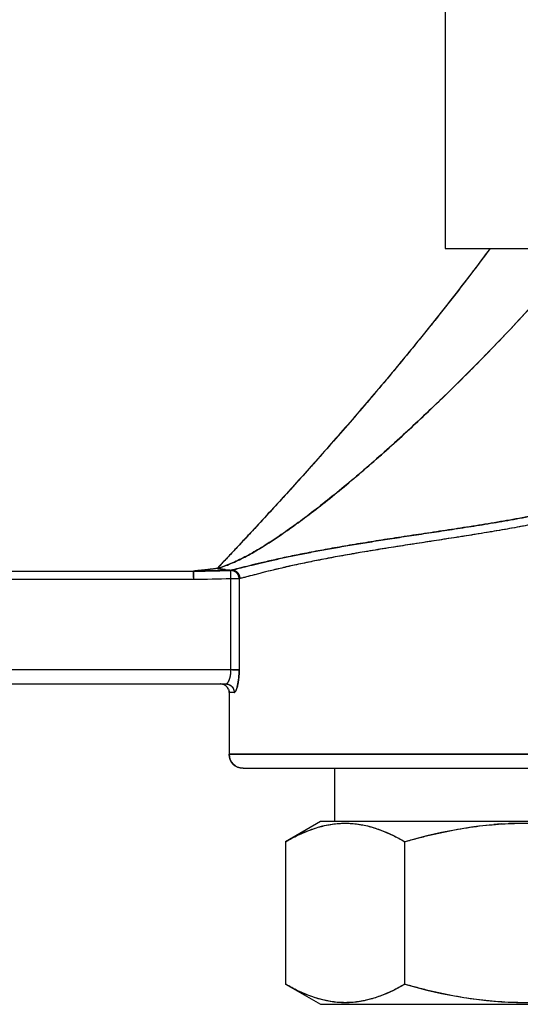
# Model space of a CAD drawing. Header units: millimetres. Extents: x 18 to 610, y -123 to 280.
# Tile 25 of 44: x 415 to 433, y 83 to 118. Entities that reach past the tile are written whole.
import ezdxf

# ---------------------------------------------------------------- set-up
doc = ezdxf.new("R2010")
doc.units = ezdxf.units.MM
doc.linetypes.add('SOLID', pattern=[0])

# ---------------------------------------------------------------- blocks, each defined once
blk = doc.blocks.new('BlockOfViews_2')
at = {"linetype": 'SOLID', "lineweight": 30}
for p, q in [((430.537, 145.763, 33.604), (430.54, 110.263, 33.235)), ((422.678, 98.835, 2.797), (422.901, 98.806, 2.275)), ((414.844, 98.78, 2.265), (421.583, 98.78, 2.265)), ((421.583, 98.481, 1.99), (414.844, 98.481, 1.99)), ((422.913, 98.507, 1.99), (421.583, 98.481, 1.99)), ((422.913, 95.263, 1.99), (422.913, 98.507, 1.99)), ((423.203, 98.507, 2.212), (423.203, 95.263, 2.212)), ((422.913, 95.263, 1.99), (414.344, 95.263, 1.99)), ((413.844, 94.763, 1.49), (422.73, 94.763, 1.49)), ((422.548, 94.763, -0.187), (422.602, 94.758, -0.51)), ((422.821, 94.578, -0.51), (422.854, 94.463, -0.039)), ((422.844, 94.463, -0.51), (422.844, 92.263, -0.51)), ((426.594, 91.763, -0.51), (426.594, 89.863, -0.51)), ((426.094, 89.863, -0.51), (424.856, 89.149, -0.51)), ((424.856, 89.149, -0.51), (424.856, 84.078, -0.51)), ((429.1, 84.078, 6.84), (429.1, 89.149, 6.84)), ((424.856, 84.078, -0.51), (426.094, 83.363, -0.51))]:
    blk.add_line(p, q, dxfattribs=at)
at = {"linetype": 'SOLID', "lineweight": 30, "extrusion": (0, 1, 0)}
for centre, radius, start, end in [((-440.037, 33.49, 110.263), 9.5, 358.4624, 90), ((-440.037, 33.49, 110.263), 9.5, 359.3537, 89.9995), ((-422.913, 2.29, 98.507), 0.3, 195.0261, 270), ((-422.913, 2.29, 95.263), 0.3, 195.0261, 270), ((-433.344, -0.51, 92.263), 10.5, 3.3971, 180), ((-433.344, -0.51, 91.763), 10, 358.6567, 0), ((-433.344, -0.51, 91.763), 10, 0, 180), ((-433.344, -0.51, 83.363), 7.25, 0, 180)]:
    blk.add_arc(centre, radius, start, end, dxfattribs=at)
at = {"linetype": 'SOLID', "lineweight": 30, "extrusion": (-1, 0, 0)}
blk.add_arc((-98.481, 2.29, -421.583), 0.3, 184.8088, 270, dxfattribs=at)
at = {"linetype": 'SOLID', "lineweight": 30}
for centre, radius, start, end in [((422.544, 94.463, -0.51), 0.3, 88.296, 89.9999), ((422.544, 94.463, -0.51), 0.3, 22.4997, 78.7502), ((422.544, 94.463, -0.51), 0.3, 0.0001, 10.3104), ((423.344, 92.263, -0.51), 0.5, 180, 270)]:
    blk.add_arc(centre, radius, start, end, dxfattribs=at)
at = {"linetype": 'SOLID', "lineweight": 30, "extrusion": (-0.185185, 0, -0.982704)}
blk.add_arc((-94.463, -415.143, -79.748), 0.3, 189.9038, 269.9999, dxfattribs=at)
at = {"linetype": 'SOLID', "lineweight": 30, "extrusion": (0, -1, 0)}
for centre, radius, start, end in [((433.344, -0.51, -94.463), 10.5, 171.9273, 180), ((433.344, -0.51, -94.463), 10.5, 169.3281, 180), ((433.344, -0.51, -92.263), 10.5, 0, 180), ((433.344, -0.51, -89.863), 7.25, 0.001, 179.999)]:
    blk.add_arc(centre, radius, start, end, dxfattribs=at)
at = {"linetype": 'SOLID', "lineweight": 30, "extrusion": (0, 0, -1)}
blk.add_arc((-423.344, 92.263, 0.51), 0.5, 270, 0, dxfattribs=at)
at = {"linetype": 'SOLID', "lineweight": 30, "extrusion": (-4.78565e-33, -1, -7.81582e-17)}
blk.add_arc((433.344, -0.51, -89.863), 7.25, 0, 180, dxfattribs=at)
at = {"linetype": 'SOLID', "lineweight": 30}
for points, knots in [([(432.135, 110.262, 24.655), (431.906, 109.954, 24.392), (431.678, 109.65, 24.123), (431.196, 109.017, 23.541), (430.943, 108.69, 23.227), (430.439, 108.046, 22.583), (430.187, 107.729, 22.254), (429.688, 107.108, 21.579), (429.441, 106.803, 21.234), (428.949, 106.205, 20.528), (428.706, 105.912, 20.167), (428.226, 105.338, 19.429), (427.988, 105.058, 19.052), (427.521, 104.51, 18.281), (427.291, 104.243, 17.888), (426.839, 103.723, 17.085), (426.618, 103.47, 16.675), (426.185, 102.979, 15.839), (425.974, 102.741, 15.413), (425.564, 102.281, 14.545), (425.365, 102.059, 14.102), (424.98, 101.633, 13.202), (424.794, 101.429, 12.744), (424.438, 101.039, 11.813), (424.268, 100.853, 11.34), (423.945, 100.502, 10.379), (423.791, 100.336, 9.892), (423.504, 100.026, 8.904), (423.369, 99.882, 8.403), (423.12, 99.615, 7.389), (423.006, 99.494, 6.876), (422.8, 99.274, 5.84), (422.707, 99.176, 5.317), (422.546, 99.005, 4.262), (422.477, 98.932, 3.73), (422.42, 98.871, 3.196)], [3.426433, 3.426433, 3.426433, 3.426433, 4.897235, 4.897235, 6.529647, 6.529647, 8.162059, 8.162059, 9.79447, 9.79447, 11.426882, 11.426882, 13.059294, 13.059294, 14.691705, 14.691705, 16.324117, 16.324117, 17.956529, 17.956529, 19.58894, 19.58894, 21.221352, 21.221352, 22.853764, 22.853764, 24.486176, 24.486176, 26.118587, 26.118587, 27.750999, 27.750999, 29.383411, 29.383411, 31.015822, 31.015822, 31.015822, 31.015822]), ([(432.133, 110.259, 24.653), (431.912, 109.962, 24.399), (431.692, 109.668, 24.139), (431.221, 109.05, 23.572), (430.972, 108.727, 23.262), (430.474, 108.09, 22.629), (430.226, 107.777, 22.304), (429.733, 107.163, 21.64), (429.488, 106.861, 21.301), (429.003, 106.269, 20.606), (428.762, 105.979, 20.251), (428.287, 105.412, 19.525), (428.052, 105.134, 19.154), (427.59, 104.591, 18.397), (427.362, 104.326, 18.011), (426.915, 103.809, 17.222), (426.695, 103.558, 16.819), (426.266, 103.07, 15.998), (426.056, 102.833, 15.58), (425.648, 102.375, 14.727), (425.45, 102.154, 14.293), (425.066, 101.728, 13.409), (424.881, 101.524, 12.959), (424.525, 101.133, 12.045), (424.354, 100.947, 11.581), (424.029, 100.593, 10.638), (423.875, 100.426, 10.16), (423.584, 100.112, 9.19), (423.447, 99.966, 8.698), (423.194, 99.694, 7.702), (423.077, 99.569, 7.198), (422.864, 99.342, 6.18), (422.771, 99.242, 5.675), (422.594, 99.058, 4.616), (422.506, 98.966, 4.034), (422.42, 98.871, 3.196)], [1.589386, 1.589386, 1.589386, 1.589386, 2.250418, 2.250418, 3.000557, 3.000557, 3.750696, 3.750696, 4.500836, 4.500836, 5.250975, 5.250975, 6.001114, 6.001114, 6.751253, 6.751253, 7.501393, 7.501393, 8.251532, 8.251532, 9.001671, 9.001671, 9.75181, 9.75181, 10.50195, 10.50195, 11.252089, 11.252089, 12.002228, 12.002228, 12.752367, 12.752367, 13.502507, 13.502507, 14.252646, 14.252646, 14.252646, 14.252646]), ([(422.42, 98.871, 3.196), (422.592, 98.919, 3.615), (422.749, 98.977, 4.076), (423.072, 99.114, 5.001), (423.236, 99.192, 5.469), (423.573, 99.369, 6.407), (423.747, 99.467, 6.876), (424.105, 99.683, 7.807), (424.29, 99.8, 8.27), (424.672, 100.054, 9.188), (424.868, 100.189, 9.643), (425.272, 100.478, 10.542), (425.479, 100.631, 10.986), (425.904, 100.953, 11.862), (426.121, 101.123, 12.294), (426.565, 101.476, 13.146), (426.791, 101.661, 13.566), (427.252, 102.044, 14.391), (427.486, 102.243, 14.797), (427.961, 102.654, 15.596), (428.203, 102.866, 15.988), (428.691, 103.302, 16.759), (428.937, 103.526, 17.138), (429.436, 103.987, 17.881), (429.688, 104.222, 18.246), (430.195, 104.705, 18.961), (430.451, 104.951, 19.313), (430.965, 105.455, 20.001), (431.224, 105.712, 20.339), (431.744, 106.235, 21.001), (432.005, 106.502, 21.325), (432.528, 107.044, 21.961), (432.79, 107.32, 22.273), (433.317, 107.882, 22.884), (433.581, 108.168, 23.185), (434.111, 108.75, 23.774), (434.376, 109.046, 24.063), (434.679, 109.389, 24.386), (434.716, 109.431, 24.425), (434.753, 109.473, 24.464)], [0, 0, 0, 0, 1.352171, 1.352171, 2.704342, 2.704342, 4.056513, 4.056513, 5.408685, 5.408685, 6.760856, 6.760856, 8.113027, 8.113027, 9.465198, 9.465198, 10.817369, 10.817369, 12.16954, 12.16954, 13.521711, 13.521711, 14.873883, 14.873883, 16.226054, 16.226054, 17.578225, 17.578225, 18.930396, 18.930396, 20.282567, 20.282567, 21.634738, 21.634738, 22.986909, 22.986909, 24.339081, 24.339081, 24.528129, 24.528129, 24.528129, 24.528129]), ([(434.715, 109.429, 24.423), (434.694, 109.406, 24.401), (434.674, 109.382, 24.38), (434.39, 109.062, 24.078), (434.127, 108.768, 23.792), (433.601, 108.189, 23.207), (433.338, 107.904, 22.908), (432.811, 107.343, 22.298), (432.549, 107.066, 21.986), (432.024, 106.522, 21.35), (431.763, 106.255, 21.025), (431.242, 105.73, 20.363), (430.983, 105.473, 20.025), (430.468, 104.968, 19.336), (430.212, 104.721, 18.984), (429.703, 104.237, 18.268), (429.451, 104, 17.903), (428.951, 103.539, 17.159), (428.704, 103.314, 16.78), (428.215, 102.877, 16.008), (427.973, 102.664, 15.615), (427.497, 102.252, 14.816), (427.262, 102.053, 14.409), (426.8, 101.668, 13.582), (426.573, 101.483, 13.162), (426.129, 101.129, 12.309), (425.911, 100.959, 11.877), (425.485, 100.636, 10.999), (425.278, 100.482, 10.555), (424.873, 100.193, 9.654), (424.676, 100.057, 9.199), (424.294, 99.803, 8.279), (424.108, 99.685, 7.815), (423.749, 99.469, 6.882), (423.575, 99.37, 6.413), (423.237, 99.193, 5.474), (423.073, 99.114, 5.004), (422.831, 99.012, 4.309), (422.75, 98.98, 4.079), (422.588, 98.922, 3.627), (422.506, 98.895, 3.406), (422.42, 98.871, 3.196)], [2.840226, 2.840226, 2.840226, 2.840226, 3.080828, 3.080828, 6.161656, 6.161656, 9.242484, 9.242484, 12.323312, 12.323312, 15.40414, 15.40414, 18.484968, 18.484968, 21.565796, 21.565796, 24.646624, 24.646624, 27.727452, 27.727452, 30.80828, 30.80828, 33.889108, 33.889108, 36.969936, 36.969936, 40.050764, 40.050764, 43.131592, 43.131592, 46.21242, 46.21242, 49.293248, 49.293248, 52.374076, 52.374076, 55.454904, 55.454904, 56.995318, 56.995318, 58.535732, 58.535732, 58.535732, 58.535732]), ([(422.936, 98.814, 2.397), (422.966, 98.824, 2.548), (423.023, 98.837, 2.722), (423.163, 98.87, 3.111), (423.247, 98.891, 3.327), (423.44, 98.938, 3.78), (423.549, 98.966, 4.017), (423.788, 99.024, 4.492), (423.918, 99.056, 4.728), (424.188, 99.12, 5.181), (424.328, 99.152, 5.398), (424.62, 99.218, 5.813), (424.772, 99.25, 6.013), (425.087, 99.317, 6.4), (425.249, 99.35, 6.588), (425.586, 99.417, 6.951), (425.759, 99.451, 7.126), (426.117, 99.519, 7.462), (426.302, 99.552, 7.624), (426.68, 99.62, 7.934), (426.874, 99.653, 8.083), (427.272, 99.721, 8.367), (427.475, 99.754, 8.502), (427.892, 99.822, 8.759), (428.105, 99.856, 8.881), (428.541, 99.924, 9.111), (428.764, 99.958, 9.219), (429.218, 100.027, 9.421), (429.45, 100.062, 9.514), (429.924, 100.134, 9.686), (430.166, 100.17, 9.765), (430.659, 100.245, 9.905), (430.91, 100.283, 9.967), (431.422, 100.362, 10.073), (431.683, 100.404, 10.118), (432.215, 100.49, 10.188), (432.486, 100.535, 10.214), (433.036, 100.631, 10.246), (433.316, 100.682, 10.252), (433.601, 100.737, 10.248)], [0, 0, 0, 0, 2.260935, 2.260935, 4.52187, 4.52187, 6.782805, 6.782805, 9.04374, 9.04374, 11.304675, 11.304675, 13.56561, 13.56561, 15.826545, 15.826545, 18.08748, 18.08748, 20.348415, 20.348415, 22.60935, 22.60935, 24.870285, 24.870285, 27.13122, 27.13122, 29.392155, 29.392155, 31.65309, 31.65309, 33.914025, 33.914025, 36.17496, 36.17496, 38.435895, 38.435895, 40.69683, 40.69683, 42.957765, 42.957765, 42.957765, 42.957765]), ([(433.601, 100.737, 10.248), (433.308, 100.681, 10.254), (432.867, 100.601, 10.245), (432.281, 100.501, 10.197), (431.695, 100.405, 10.125), (430.969, 100.291, 9.99), (430.111, 100.162, 9.757), (429.275, 100.036, 9.454), (428.465, 99.913, 9.083), (427.687, 99.79, 8.647), (426.948, 99.667, 8.149), (426.251, 99.544, 7.593), (425.602, 99.422, 6.981), (425.005, 99.301, 6.318), (424.464, 99.184, 5.609), (423.982, 99.072, 4.858), (423.563, 98.97, 4.069), (423.298, 98.902, 3.453), (423.142, 98.864, 3.034), (423.044, 98.839, 2.753), (422.977, 98.824, 2.54), (422.936, 98.814, 2.397)], [0, 0, 0, 0, 0.884881, 1.327502, 1.770241, 2.655865, 3.541903, 4.428284, 5.314957, 6.201849, 7.088873, 7.976211, 8.863513, 9.750699, 10.637671, 11.5245, 12.410894, 13.296676, 13.518035, 13.739303, 14.181493, 14.181493, 14.181493, 14.181493]), ([(433.648, 100.444, 9.986), (433.406, 100.397, 9.993), (433.163, 100.352, 9.991), (432.677, 100.264, 9.972), (432.434, 100.222, 9.954), (431.95, 100.141, 9.9), (431.709, 100.101, 9.865), (431.229, 100.025, 9.778), (430.991, 99.987, 9.726), (430.518, 99.914, 9.606), (430.284, 99.878, 9.537), (429.82, 99.806, 9.384), (429.591, 99.771, 9.3), (429.139, 99.701, 9.115), (428.917, 99.667, 9.015), (428.479, 99.598, 8.799), (428.264, 99.563, 8.683), (427.843, 99.494, 8.437), (427.636, 99.459, 8.307), (427.233, 99.39, 8.032), (427.036, 99.356, 7.888), (426.653, 99.287, 7.586), (426.467, 99.252, 7.428), (426.105, 99.183, 7.101), (425.93, 99.149, 6.93), (425.593, 99.08, 6.578), (425.43, 99.046, 6.396), (425.118, 98.979, 6.021), (424.968, 98.946, 5.827), (424.682, 98.88, 5.431), (424.546, 98.848, 5.228), (424.289, 98.786, 4.812), (424.167, 98.756, 4.599), (423.939, 98.698, 4.166), (423.832, 98.67, 3.945), (423.635, 98.618, 3.496), (423.544, 98.594, 3.268), (423.377, 98.55, 2.805), (423.302, 98.531, 2.57), (423.236, 98.515, 2.332)], [0, 0, 0, 0, 0.15806, 0.15806, 0.31612, 0.31612, 0.47418, 0.47418, 0.63224, 0.63224, 0.7903, 0.7903, 0.94836, 0.94836, 1.10642, 1.10642, 1.26448, 1.26448, 1.42254, 1.42254, 1.580599, 1.580599, 1.738659, 1.738659, 1.896719, 1.896719, 2.054779, 2.054779, 2.212839, 2.212839, 2.370899, 2.370899, 2.528959, 2.528959, 2.687019, 2.687019, 2.845079, 2.845079, 3.003139, 3.003139, 3.003139, 3.003139]), ([(433.648, 100.444, 9.986), (433.361, 100.388, 9.994), (432.928, 100.308, 9.989), (432.353, 100.208, 9.946), (431.779, 100.112, 9.88), (431.066, 99.998, 9.752), (430.226, 99.869, 9.529), (429.406, 99.743, 9.237), (428.613, 99.619, 8.878), (427.853, 99.497, 8.454), (427.13, 99.374, 7.969), (426.45, 99.25, 7.426), (425.817, 99.127, 6.828), (425.235, 99.006, 6.18), (424.709, 98.887, 5.485), (424.241, 98.775, 4.749), (423.836, 98.672, 3.975), (423.581, 98.604, 3.371), (423.432, 98.565, 2.959), (423.339, 98.54, 2.683), (423.275, 98.524, 2.473), (423.236, 98.515, 2.332)], [0, 0, 0, 0, 0.884881, 1.327502, 1.770241, 2.655865, 3.541903, 4.428284, 5.314957, 6.201849, 7.088873, 7.976211, 8.863513, 9.750699, 10.637671, 11.5245, 12.410894, 13.296676, 13.518035, 13.739303, 14.181493, 14.181493, 14.181493, 14.181493]), ([(422.42, 98.871, 3.196), (422.405, 98.87, 3.179), (422.391, 98.868, 3.163), (422.361, 98.864, 3.13), (422.346, 98.862, 3.114), (422.317, 98.859, 3.081), (422.302, 98.857, 3.065), (422.273, 98.853, 3.032), (422.258, 98.852, 3.016), (422.229, 98.848, 2.984), (422.214, 98.847, 2.967), (422.185, 98.843, 2.935), (422.17, 98.841, 2.918), (422.141, 98.838, 2.886), (422.126, 98.836, 2.869), (422.097, 98.833, 2.837), (422.082, 98.831, 2.82), (422.053, 98.828, 2.788), (422.038, 98.826, 2.771), (422.009, 98.823, 2.739), (421.994, 98.822, 2.722), (421.965, 98.818, 2.69), (421.95, 98.817, 2.673), (421.92, 98.814, 2.641), (421.906, 98.812, 2.624), (421.876, 98.809, 2.592), (421.862, 98.808, 2.575), (421.832, 98.804, 2.543), (421.818, 98.803, 2.526), (421.788, 98.8, 2.494), (421.774, 98.798, 2.477), (421.744, 98.796, 2.445), (421.729, 98.794, 2.428), (421.7, 98.791, 2.396), (421.685, 98.79, 2.379), (421.656, 98.787, 2.347), (421.641, 98.785, 2.33), (421.612, 98.783, 2.298), (421.597, 98.781, 2.281), (421.583, 98.78, 2.265)], [0, 0, 0, 0, 0.0440999, 0.0440999, 0.0881999, 0.0881999, 0.1322998, 0.1322998, 0.1763998, 0.1763998, 0.2204997, 0.2204997, 0.2645996, 0.2645996, 0.3086996, 0.3086996, 0.3527995, 0.3527995, 0.3968995, 0.3968995, 0.4409994, 0.4409994, 0.4850993, 0.4850993, 0.5291993, 0.5291993, 0.5732992, 0.5732992, 0.6173992, 0.6173992, 0.6614991, 0.6614991, 0.705599, 0.705599, 0.749699, 0.749699, 0.7937989, 0.7937989, 0.8378989, 0.8378989, 0.8378989, 0.8378989]), ([(422.42, 98.871, 3.196), (422.405, 98.87, 3.179), (422.391, 98.868, 3.163), (422.361, 98.864, 3.13), (422.347, 98.862, 3.114), (422.317, 98.859, 3.082), (422.302, 98.857, 3.065), (422.273, 98.854, 3.033), (422.258, 98.852, 3.016), (422.229, 98.848, 2.984), (422.214, 98.847, 2.967), (422.185, 98.843, 2.935), (422.17, 98.841, 2.918), (422.141, 98.838, 2.886), (422.126, 98.836, 2.869), (422.097, 98.833, 2.837), (422.082, 98.831, 2.82), (422.053, 98.828, 2.788), (422.038, 98.826, 2.771), (422.009, 98.823, 2.739), (421.994, 98.822, 2.722), (421.965, 98.818, 2.69), (421.95, 98.817, 2.673), (421.92, 98.814, 2.641), (421.906, 98.812, 2.624), (421.876, 98.809, 2.592), (421.862, 98.808, 2.575), (421.832, 98.804, 2.543), (421.818, 98.803, 2.526), (421.788, 98.8, 2.494), (421.774, 98.798, 2.477), (421.744, 98.796, 2.445), (421.729, 98.794, 2.428), (421.7, 98.791, 2.396), (421.685, 98.79, 2.379), (421.656, 98.787, 2.347), (421.641, 98.785, 2.33), (421.612, 98.783, 2.298), (421.597, 98.781, 2.281), (421.583, 98.78, 2.265)], [0, 0, 0, 0, 0.064679, 0.064679, 0.129359, 0.129359, 0.194038, 0.194038, 0.258717, 0.258717, 0.323397, 0.323397, 0.388076, 0.388076, 0.452755, 0.452755, 0.517435, 0.517435, 0.582114, 0.582114, 0.646794, 0.646794, 0.711473, 0.711473, 0.776152, 0.776152, 0.840832, 0.840832, 0.905511, 0.905511, 0.97019, 0.97019, 1.03487, 1.03487, 1.099549, 1.099549, 1.164228, 1.164228, 1.228908, 1.228908, 1.228908, 1.228908]), ([(421.583, 98.78, 2.265), (421.606, 98.78, 2.265), (421.629, 98.78, 2.265), (421.675, 98.78, 2.266), (421.698, 98.78, 2.266), (421.745, 98.78, 2.266), (421.768, 98.781, 2.266), (421.814, 98.781, 2.267), (421.837, 98.781, 2.267), (421.884, 98.781, 2.267), (421.907, 98.782, 2.267), (421.953, 98.782, 2.267), (421.976, 98.782, 2.267), (422.023, 98.783, 2.268), (422.046, 98.783, 2.268), (422.092, 98.784, 2.268), (422.115, 98.784, 2.268), (422.162, 98.785, 2.269), (422.185, 98.786, 2.269), (422.231, 98.786, 2.269), (422.254, 98.787, 2.269), (422.3, 98.788, 2.27), (422.323, 98.788, 2.27), (422.37, 98.79, 2.27), (422.393, 98.79, 2.271), (422.439, 98.791, 2.271), (422.462, 98.792, 2.271), (422.508, 98.793, 2.272), (422.531, 98.794, 2.272), (422.578, 98.795, 2.272), (422.601, 98.796, 2.273), (422.647, 98.797, 2.273), (422.67, 98.798, 2.273), (422.716, 98.8, 2.274), (422.739, 98.8, 2.274), (422.786, 98.802, 2.274), (422.809, 98.803, 2.275), (422.855, 98.805, 2.275), (422.878, 98.806, 2.275), (422.901, 98.806, 2.275)], [0, 0, 0, 0, 0.060957, 0.060957, 0.121915, 0.121915, 0.182872, 0.182872, 0.24383, 0.24383, 0.304787, 0.304787, 0.365744, 0.365744, 0.426702, 0.426702, 0.487659, 0.487659, 0.548617, 0.548617, 0.609574, 0.609574, 0.670531, 0.670531, 0.731489, 0.731489, 0.792446, 0.792446, 0.853404, 0.853404, 0.914361, 0.914361, 0.975319, 0.975319, 1.036276, 1.036276, 1.097233, 1.097233, 1.158191, 1.158191, 1.158191, 1.158191]), ([(422.42, 98.871, 3.196), (422.429, 98.87, 3.182), (422.438, 98.868, 3.168), (422.456, 98.865, 3.14), (422.465, 98.864, 3.126), (422.483, 98.861, 3.098), (422.492, 98.86, 3.084), (422.51, 98.857, 3.056), (422.52, 98.855, 3.042), (422.538, 98.853, 3.014), (422.547, 98.851, 3), (422.565, 98.849, 2.972), (422.574, 98.848, 2.958), (422.592, 98.845, 2.93), (422.601, 98.844, 2.916), (422.619, 98.842, 2.888), (422.628, 98.841, 2.874), (422.646, 98.838, 2.846), (422.655, 98.837, 2.832), (422.673, 98.835, 2.804), (422.682, 98.834, 2.79), (422.701, 98.832, 2.762), (422.71, 98.831, 2.748), (422.728, 98.829, 2.72), (422.737, 98.829, 2.706), (422.755, 98.827, 2.678), (422.764, 98.826, 2.664), (422.782, 98.824, 2.636), (422.791, 98.824, 2.622), (422.809, 98.822, 2.594), (422.818, 98.822, 2.58), (422.836, 98.82, 2.552), (422.845, 98.819, 2.538), (422.863, 98.818, 2.51), (422.872, 98.818, 2.495), (422.89, 98.817, 2.467), (422.9, 98.816, 2.453), (422.918, 98.815, 2.425), (422.927, 98.815, 2.411), (422.936, 98.814, 2.397)], [0, 0, 0, 0, 0.448841, 0.448841, 0.897683, 0.897683, 1.346524, 1.346524, 1.795365, 1.795365, 2.244206, 2.244206, 2.693048, 2.693048, 3.141889, 3.141889, 3.59073, 3.59073, 4.039571, 4.039571, 4.488413, 4.488413, 4.937254, 4.937254, 5.386095, 5.386095, 5.834936, 5.834936, 6.283778, 6.283778, 6.732619, 6.732619, 7.18146, 7.18146, 7.630301, 7.630301, 8.079143, 8.079143, 8.527984, 8.527984, 8.527984, 8.527984]), ([(422.701, 98.832, 2.762), (422.698, 98.833, 2.767), (422.695, 98.833, 2.771), (422.682, 98.834, 2.79), (422.673, 98.835, 2.804), (422.655, 98.837, 2.832), (422.646, 98.838, 2.846), (422.628, 98.841, 2.874), (422.619, 98.842, 2.888), (422.601, 98.844, 2.916), (422.592, 98.845, 2.93), (422.574, 98.848, 2.958), (422.565, 98.849, 2.972), (422.547, 98.851, 3), (422.538, 98.853, 3.014), (422.52, 98.855, 3.042), (422.51, 98.857, 3.056), (422.492, 98.86, 3.084), (422.483, 98.861, 3.098), (422.465, 98.864, 3.126), (422.456, 98.865, 3.14), (422.438, 98.868, 3.168), (422.429, 98.87, 3.182), (422.42, 98.871, 3.196)], [0.07964879, 0.07964879, 0.07964879, 0.07964879, 0.08275507, 0.08275507, 0.09195008, 0.09195008, 0.10114508, 0.10114508, 0.11034009, 0.11034009, 0.1195351, 0.1195351, 0.12873011, 0.12873011, 0.13792511, 0.13792511, 0.14712012, 0.14712012, 0.15631513, 0.15631513, 0.16551014, 0.16551014, 0.17470515, 0.17470515, 0.17470515, 0.17470515]), ([(422.901, 98.806, 2.275), (422.902, 98.807, 2.278), (422.902, 98.807, 2.28), (422.903, 98.807, 2.284), (422.904, 98.807, 2.286), (422.905, 98.807, 2.29), (422.906, 98.807, 2.293), (422.907, 98.808, 2.297), (422.908, 98.808, 2.299), (422.909, 98.808, 2.303), (422.909, 98.808, 2.305), (422.911, 98.809, 2.31), (422.911, 98.809, 2.312), (422.912, 98.809, 2.316), (422.913, 98.809, 2.318), (422.914, 98.809, 2.323), (422.915, 98.809, 2.325), (422.916, 98.81, 2.329), (422.917, 98.81, 2.331), (422.918, 98.81, 2.335), (422.919, 98.81, 2.338), (422.92, 98.811, 2.342), (422.92, 98.811, 2.344), (422.922, 98.811, 2.348), (422.922, 98.811, 2.35), (422.923, 98.811, 2.355), (422.924, 98.811, 2.357), (422.925, 98.812, 2.361), (422.926, 98.812, 2.363), (422.927, 98.812, 2.367), (422.928, 98.812, 2.369), (422.929, 98.813, 2.374), (422.93, 98.813, 2.376), (422.931, 98.813, 2.38), (422.931, 98.813, 2.382), (422.933, 98.813, 2.387), (422.933, 98.814, 2.389), (422.934, 98.814, 2.393), (422.935, 98.814, 2.395), (422.936, 98.814, 2.397)], [0, 0, 0, 0, 0.0051375, 0.0051375, 0.010275, 0.010275, 0.0154125, 0.0154125, 0.02055, 0.02055, 0.02568751, 0.02568751, 0.03082501, 0.03082501, 0.03596251, 0.03596251, 0.04110001, 0.04110001, 0.04623751, 0.04623751, 0.05137501, 0.05137501, 0.05651251, 0.05651251, 0.06165001, 0.06165001, 0.06678751, 0.06678751, 0.07192502, 0.07192502, 0.07706252, 0.07706252, 0.08220002, 0.08220002, 0.08733752, 0.08733752, 0.09247502, 0.09247502, 0.09761252, 0.09761252, 0.09761252, 0.09761252]), ([(422.901, 98.806, 2.275), (422.909, 98.807, 2.273), (422.917, 98.807, 2.271), (422.934, 98.806, 2.267), (422.942, 98.805, 2.265), (422.958, 98.802, 2.26), (422.966, 98.801, 2.258), (422.982, 98.797, 2.254), (422.989, 98.795, 2.252), (423.005, 98.79, 2.249), (423.013, 98.787, 2.247), (423.028, 98.78, 2.243), (423.035, 98.777, 2.241), (423.05, 98.769, 2.238), (423.057, 98.765, 2.236), (423.071, 98.756, 2.233), (423.077, 98.751, 2.231), (423.09, 98.741, 2.228), (423.097, 98.736, 2.227), (423.109, 98.724, 2.224), (423.115, 98.719, 2.223), (423.126, 98.706, 2.221), (423.132, 98.7, 2.22), (423.142, 98.687, 2.218), (423.147, 98.68, 2.217), (423.156, 98.666, 2.215), (423.16, 98.659, 2.215), (423.168, 98.644, 2.213), (423.172, 98.637, 2.213), (423.179, 98.621, 2.212), (423.182, 98.614, 2.211), (423.188, 98.598, 2.211), (423.19, 98.59, 2.211), (423.194, 98.574, 2.211), (423.196, 98.565, 2.211), (423.199, 98.549, 2.211), (423.2, 98.541, 2.211), (423.202, 98.524, 2.212), (423.202, 98.515, 2.212), (423.203, 98.507, 2.212)], [0, 0, 0, 0, 0.083988, 0.083988, 0.167975, 0.167975, 0.251963, 0.251963, 0.335951, 0.335951, 0.419938, 0.419938, 0.503926, 0.503926, 0.587914, 0.587914, 0.671901, 0.671901, 0.755889, 0.755889, 0.839877, 0.839877, 0.923865, 0.923865, 1.007852, 1.007852, 1.09184, 1.09184, 1.175828, 1.175828, 1.259815, 1.259815, 1.343803, 1.343803, 1.427791, 1.427791, 1.511778, 1.511778, 1.595766, 1.595766, 1.595766, 1.595766]), ([(422.913, 98.507, 1.99), (422.912, 98.515, 1.99), (422.912, 98.523, 1.99), (422.912, 98.539, 1.992), (422.911, 98.547, 1.993), (422.911, 98.563, 1.995), (422.91, 98.571, 1.997), (422.91, 98.586, 2.001), (422.909, 98.594, 2.003), (422.909, 98.609, 2.008), (422.909, 98.617, 2.011), (422.908, 98.631, 2.017), (422.908, 98.638, 2.02), (422.907, 98.653, 2.028), (422.907, 98.66, 2.032), (422.906, 98.673, 2.04), (422.906, 98.68, 2.045), (422.906, 98.693, 2.054), (422.905, 98.699, 2.059), (422.905, 98.711, 2.07), (422.905, 98.717, 2.076), (422.904, 98.728, 2.087), (422.904, 98.733, 2.093), (422.904, 98.743, 2.105), (422.903, 98.748, 2.112), (422.903, 98.757, 2.125), (422.903, 98.762, 2.132), (422.903, 98.77, 2.145), (422.902, 98.774, 2.153), (422.902, 98.78, 2.167), (422.902, 98.784, 2.174), (422.902, 98.789, 2.189), (422.902, 98.792, 2.197), (422.901, 98.797, 2.212), (422.901, 98.799, 2.22), (422.901, 98.802, 2.236), (422.901, 98.803, 2.244), (422.901, 98.805, 2.259), (422.901, 98.806, 2.267), (422.901, 98.806, 2.275)], [0, 0, 0, 0, 0.080082, 0.080082, 0.160163, 0.160163, 0.240245, 0.240245, 0.320327, 0.320327, 0.400409, 0.400409, 0.48049, 0.48049, 0.560572, 0.560572, 0.640654, 0.640654, 0.720735, 0.720735, 0.800817, 0.800817, 0.880899, 0.880899, 0.96098, 0.96098, 1.041062, 1.041062, 1.121144, 1.121144, 1.201226, 1.201226, 1.281307, 1.281307, 1.361389, 1.361389, 1.441471, 1.441471, 1.521552, 1.521552, 1.521552, 1.521552]), ([(423.182, 98.507, 2.157), (423.181, 98.507, 2.156), (423.181, 98.507, 2.156), (423.177, 98.507, 2.148), (423.174, 98.507, 2.142), (423.167, 98.507, 2.131), (423.163, 98.507, 2.125), (423.155, 98.507, 2.113), (423.151, 98.507, 2.108), (423.143, 98.507, 2.097), (423.138, 98.507, 2.092), (423.129, 98.507, 2.082), (423.124, 98.507, 2.077), (423.114, 98.507, 2.067), (423.109, 98.507, 2.063), (423.098, 98.507, 2.054), (423.093, 98.507, 2.05), (423.081, 98.507, 2.042), (423.076, 98.507, 2.038), (423.064, 98.507, 2.031), (423.058, 98.507, 2.028), (423.046, 98.507, 2.021), (423.04, 98.507, 2.018), (423.027, 98.507, 2.013), (423.021, 98.507, 2.01), (423.008, 98.507, 2.005), (423.001, 98.507, 2.003), (422.988, 98.507, 2), (422.981, 98.507, 1.998), (422.968, 98.507, 1.995), (422.961, 98.507, 1.994), (422.947, 98.507, 1.992), (422.94, 98.507, 1.991), (422.927, 98.507, 1.99), (422.92, 98.507, 1.99), (422.913, 98.507, 1.99)], [0.196368, 0.196368, 0.196368, 0.196368, 0.206676, 0.206676, 0.275568, 0.275568, 0.34446, 0.34446, 0.413352, 0.413352, 0.482244, 0.482244, 0.551136, 0.551136, 0.620028, 0.620028, 0.68892, 0.68892, 0.757812, 0.757812, 0.826704, 0.826704, 0.895596, 0.895596, 0.964488, 0.964488, 1.03338, 1.03338, 1.102272, 1.102272, 1.171164, 1.171164, 1.240056, 1.240056, 1.308948, 1.308948, 1.308948, 1.308948]), ([(423.236, 98.515, 2.332), (423.235, 98.515, 2.33), (423.234, 98.514, 2.328), (423.233, 98.514, 2.324), (423.233, 98.514, 2.322), (423.231, 98.514, 2.318), (423.231, 98.514, 2.316), (423.23, 98.513, 2.311), (423.229, 98.513, 2.309), (423.228, 98.513, 2.305), (423.227, 98.513, 2.303), (423.226, 98.513, 2.299), (423.226, 98.512, 2.297), (423.224, 98.512, 2.292), (423.224, 98.512, 2.29), (423.223, 98.512, 2.286), (423.222, 98.512, 2.284), (423.221, 98.511, 2.28), (423.22, 98.511, 2.278), (423.219, 98.511, 2.273), (423.219, 98.511, 2.271), (423.217, 98.51, 2.267), (423.217, 98.51, 2.265), (423.216, 98.51, 2.261), (423.215, 98.51, 2.259), (423.214, 98.51, 2.255), (423.213, 98.51, 2.252), (423.212, 98.509, 2.248), (423.212, 98.509, 2.246), (423.211, 98.509, 2.242), (423.21, 98.509, 2.24), (423.209, 98.508, 2.236), (423.208, 98.508, 2.233), (423.207, 98.508, 2.229), (423.207, 98.508, 2.227), (423.205, 98.508, 2.223), (423.205, 98.508, 2.221), (423.204, 98.507, 2.217), (423.203, 98.507, 2.214), (423.203, 98.507, 2.212)], [0, 0, 0, 0, 0.0007546, 0.0007546, 0.0015092, 0.0015092, 0.0022638, 0.0022638, 0.0030184, 0.0030184, 0.003773, 0.003773, 0.0045276, 0.0045276, 0.0052822, 0.0052822, 0.0060368, 0.0060368, 0.00679139, 0.00679139, 0.00754599, 0.00754599, 0.00830059, 0.00830059, 0.00905519, 0.00905519, 0.00980979, 0.00980979, 0.01056439, 0.01056439, 0.01131899, 0.01131899, 0.01207359, 0.01207359, 0.01282819, 0.01282819, 0.01358279, 0.01358279, 0.01433739, 0.01433739, 0.01433739, 0.01433739]), ([(422.73, 94.763, 1.49), (422.735, 94.763, 1.504), (422.739, 94.764, 1.518), (422.747, 94.766, 1.546), (422.752, 94.768, 1.559), (422.761, 94.773, 1.587), (422.765, 94.775, 1.6), (422.774, 94.782, 1.627), (422.778, 94.786, 1.64), (422.787, 94.795, 1.666), (422.792, 94.8, 1.679), (422.801, 94.811, 1.704), (422.805, 94.817, 1.716), (422.814, 94.83, 1.74), (422.818, 94.837, 1.752), (422.827, 94.852, 1.775), (422.831, 94.86, 1.786), (422.839, 94.877, 1.808), (422.843, 94.886, 1.819), (422.851, 94.905, 1.839), (422.855, 94.914, 1.848), (422.862, 94.935, 1.867), (422.865, 94.945, 1.876), (422.872, 94.967, 1.893), (422.875, 94.978, 1.901), (422.881, 95.001, 1.916), (422.884, 95.013, 1.923), (422.89, 95.037, 1.936), (422.892, 95.049, 1.942), (422.897, 95.075, 1.953), (422.899, 95.087, 1.958), (422.903, 95.114, 1.967), (422.905, 95.127, 1.971), (422.907, 95.154, 1.978), (422.909, 95.167, 1.981), (422.911, 95.194, 1.986), (422.911, 95.208, 1.987), (422.913, 95.236, 1.99), (422.913, 95.25, 1.99), (422.913, 95.263, 1.99)], [0, 0, 0, 0, 0.084349, 0.084349, 0.168698, 0.168698, 0.253047, 0.253047, 0.337396, 0.337396, 0.421745, 0.421745, 0.506094, 0.506094, 0.590443, 0.590443, 0.674792, 0.674792, 0.759142, 0.759142, 0.843491, 0.843491, 0.92784, 0.92784, 1.012189, 1.012189, 1.096538, 1.096538, 1.180887, 1.180887, 1.265236, 1.265236, 1.349585, 1.349585, 1.433934, 1.433934, 1.518283, 1.518283, 1.602632, 1.602632, 1.602632, 1.602632]), ([(422.73, 94.763, 1.49), (422.735, 94.763, 1.506), (422.745, 94.765, 1.539), (422.761, 94.772, 1.587), (422.776, 94.784, 1.634), (422.792, 94.8, 1.68), (422.808, 94.821, 1.724), (422.823, 94.846, 1.766), (422.838, 94.875, 1.806), (422.852, 94.907, 1.842), (422.865, 94.943, 1.875), (422.877, 94.983, 1.905), (422.888, 95.025, 1.931), (422.897, 95.07, 1.952), (422.904, 95.116, 1.969), (422.908, 95.156, 1.979), (422.91, 95.189, 1.985), (422.912, 95.222, 1.989), (422.913, 95.247, 1.99), (422.913, 95.263, 1.99)], [0, 0, 0, 0, 0.061953, 0.124019, 0.186223, 0.248568, 0.311055, 0.373673, 0.436415, 0.499264, 0.562362, 0.625536, 0.688774, 0.752057, 0.815396, 0.878756, 0.910453, 0.942152, 1.005555, 1.005555, 1.005555, 1.005555]), ([(423.203, 95.263, 2.212), (423.203, 95.241, 2.212), (423.202, 95.219, 2.211), (423.201, 95.175, 2.208), (423.201, 95.153, 2.205), (423.199, 95.109, 2.198), (423.197, 95.088, 2.193), (423.195, 95.045, 2.183), (423.193, 95.024, 2.176), (423.189, 94.982, 2.162), (423.187, 94.962, 2.154), (423.183, 94.921, 2.137), (423.18, 94.901, 2.128), (423.175, 94.863, 2.107), (423.172, 94.844, 2.097), (423.166, 94.807, 2.073), (423.163, 94.789, 2.061), (423.156, 94.754, 2.035), (423.153, 94.737, 2.021), (423.146, 94.705, 1.992), (423.142, 94.689, 1.977), (423.135, 94.66, 1.945), (423.131, 94.646, 1.929), (423.123, 94.619, 1.895), (423.119, 94.606, 1.878), (423.11, 94.582, 1.842), (423.106, 94.571, 1.824), (423.098, 94.55, 1.786), (423.093, 94.541, 1.767), (423.085, 94.523, 1.728), (423.08, 94.515, 1.708), (423.072, 94.5, 1.667), (423.067, 94.494, 1.647), (423.059, 94.483, 1.605), (423.054, 94.478, 1.584), (423.046, 94.471, 1.542), (423.042, 94.468, 1.521), (423.033, 94.464, 1.478), (423.029, 94.463, 1.456), (423.025, 94.463, 1.435)], [0, 0, 0, 0, 0.066476, 0.066476, 0.132952, 0.132952, 0.199428, 0.199428, 0.265904, 0.265904, 0.33238, 0.33238, 0.398856, 0.398856, 0.465332, 0.465332, 0.531808, 0.531808, 0.598284, 0.598284, 0.664761, 0.664761, 0.731237, 0.731237, 0.797713, 0.797713, 0.864189, 0.864189, 0.930665, 0.930665, 0.997141, 0.997141, 1.063617, 1.063617, 1.130093, 1.130093, 1.196569, 1.196569, 1.263045, 1.263045, 1.263045, 1.263045]), ([(423.025, 94.463, 1.435), (423.03, 94.463, 1.46), (423.04, 94.466, 1.51), (423.055, 94.477, 1.586), (423.07, 94.496, 1.659), (423.085, 94.522, 1.73), (423.1, 94.555, 1.799), (423.115, 94.595, 1.864), (423.13, 94.641, 1.925), (423.143, 94.693, 1.982), (423.156, 94.751, 2.034), (423.168, 94.814, 2.08), (423.178, 94.882, 2.12), (423.187, 94.953, 2.153), (423.194, 95.028, 2.179), (423.198, 95.092, 2.195), (423.2, 95.144, 2.204), (423.202, 95.197, 2.21), (423.203, 95.237, 2.212), (423.203, 95.263, 2.212)], [0, 0, 0, 0, 0.061953, 0.124019, 0.186223, 0.248568, 0.311055, 0.373673, 0.436415, 0.499264, 0.562362, 0.625536, 0.688774, 0.752057, 0.815396, 0.878756, 0.910453, 0.942152, 1.005555, 1.005555, 1.005555, 1.005555]), ([(424.856, 89.149, -0.51), (424.929, 89.191, -0.384), (425.002, 89.232, -0.258), (425.148, 89.309, -0.005), (425.221, 89.346, 0.122), (425.368, 89.417, 0.377), (425.442, 89.45, 0.504), (425.59, 89.514, 0.76), (425.664, 89.543, 0.888), (425.812, 89.598, 1.146), (425.887, 89.623, 1.275), (426.036, 89.669, 1.534), (426.111, 89.69, 1.664), (426.261, 89.726, 1.924), (426.337, 89.742, 2.054), (426.487, 89.769, 2.314), (426.562, 89.779, 2.445), (426.713, 89.795, 2.707), (426.789, 89.801, 2.838), (426.94, 89.806, 3.099), (427.016, 89.806, 3.23), (427.167, 89.801, 3.492), (427.243, 89.796, 3.623), (427.393, 89.78, 3.884), (427.469, 89.769, 4.015), (427.619, 89.742, 4.276), (427.695, 89.727, 4.406), (427.845, 89.69, 4.666), (427.92, 89.669, 4.796), (428.069, 89.623, 5.055), (428.143, 89.598, 5.183), (428.292, 89.543, 5.441), (428.366, 89.514, 5.569), (428.513, 89.451, 5.825), (428.587, 89.417, 5.953), (428.734, 89.346, 6.208), (428.808, 89.309, 6.335), (428.954, 89.232, 6.588), (429.027, 89.191, 6.714), (429.1, 89.149, 6.84)], [0, 0, 0, 0, 0.255367, 0.255367, 0.510735, 0.510735, 0.766102, 0.766102, 1.021469, 1.021469, 1.276837, 1.276837, 1.532204, 1.532204, 1.787571, 1.787571, 2.042939, 2.042939, 2.298306, 2.298306, 2.553673, 2.553673, 2.809041, 2.809041, 3.064408, 3.064408, 3.319775, 3.319775, 3.575143, 3.575143, 3.83051, 3.83051, 4.085878, 4.085878, 4.341245, 4.341245, 4.596612, 4.596612, 4.85198, 4.85198, 4.85198, 4.85198]), ([(429.1, 89.149, 6.84), (429.245, 89.191, 6.84), (429.391, 89.232, 6.84), (429.684, 89.309, 6.841), (429.831, 89.346, 6.841), (430.126, 89.417, 6.841), (430.274, 89.451, 6.841), (430.569, 89.514, 6.841), (430.718, 89.543, 6.841), (431.015, 89.598, 6.841), (431.163, 89.623, 6.841), (431.461, 89.669, 6.84), (431.611, 89.69, 6.84), (431.91, 89.727, 6.84), (432.061, 89.742, 6.84), (432.362, 89.769, 6.84), (432.513, 89.779, 6.84), (432.815, 89.796, 6.84), (432.966, 89.801, 6.84), (433.268, 89.806, 6.84), (433.419, 89.806, 6.84), (433.722, 89.801, 6.84), (433.873, 89.795, 6.84), (434.175, 89.779, 6.84), (434.326, 89.769, 6.84), (434.627, 89.742, 6.84), (434.777, 89.727, 6.84), (435.077, 89.69, 6.84), (435.227, 89.669, 6.84), (435.526, 89.623, 6.84), (435.675, 89.598, 6.84), (435.972, 89.543, 6.84), (436.121, 89.514, 6.84), (436.416, 89.45, 6.84), (436.564, 89.417, 6.84), (436.857, 89.346, 6.84), (437.004, 89.309, 6.84), (437.296, 89.232, 6.84), (437.442, 89.191, 6.84), (437.587, 89.149, 6.84)], [0, 0, 0, 0, 0.255499, 0.255499, 0.510997, 0.510997, 0.766496, 0.766496, 1.021994, 1.021994, 1.277493, 1.277493, 1.532991, 1.532991, 1.78849, 1.78849, 2.043988, 2.043988, 2.299487, 2.299487, 2.554985, 2.554985, 2.810484, 2.810484, 3.065982, 3.065982, 3.321481, 3.321481, 3.576979, 3.576979, 3.832478, 3.832478, 4.087976, 4.087976, 4.343475, 4.343475, 4.598974, 4.598974, 4.854472, 4.854472, 4.854472, 4.854472]), ([(429.1, 84.078, 6.84), (429.027, 84.036, 6.714), (428.954, 83.995, 6.588), (428.808, 83.918, 6.335), (428.734, 83.88, 6.208), (428.587, 83.81, 5.953), (428.513, 83.776, 5.825), (428.366, 83.713, 5.569), (428.292, 83.684, 5.441), (428.143, 83.629, 5.183), (428.069, 83.603, 5.055), (427.92, 83.557, 4.796), (427.845, 83.537, 4.666), (427.695, 83.5, 4.406), (427.619, 83.484, 4.276), (427.469, 83.458, 4.015), (427.393, 83.447, 3.884), (427.243, 83.431, 3.623), (427.167, 83.426, 3.492), (427.016, 83.421, 3.23), (426.94, 83.421, 3.099), (426.789, 83.426, 2.838), (426.713, 83.431, 2.707), (426.562, 83.447, 2.445), (426.487, 83.458, 2.314), (426.337, 83.485, 2.054), (426.261, 83.5, 1.924), (426.111, 83.537, 1.664), (426.036, 83.558, 1.534), (425.887, 83.604, 1.275), (425.812, 83.629, 1.146), (425.664, 83.684, 0.888), (425.59, 83.713, 0.76), (425.442, 83.776, 0.504), (425.368, 83.81, 0.377), (425.221, 83.881, 0.122), (425.148, 83.918, -0.005), (425.002, 83.995, -0.258), (424.929, 84.036, -0.384), (424.856, 84.078, -0.51)], [0, 0, 0, 0, 0.255561, 0.255561, 0.511123, 0.511123, 0.766684, 0.766684, 1.022246, 1.022246, 1.277807, 1.277807, 1.533369, 1.533369, 1.78893, 1.78893, 2.044492, 2.044492, 2.300053, 2.300053, 2.555615, 2.555615, 2.811176, 2.811176, 3.066737, 3.066737, 3.322299, 3.322299, 3.57786, 3.57786, 3.833422, 3.833422, 4.088983, 4.088983, 4.344545, 4.344545, 4.600106, 4.600106, 4.855668, 4.855668, 4.855668, 4.855668]), ([(437.587, 84.078, 6.84), (437.442, 84.036, 6.84), (437.296, 83.995, 6.84), (437.003, 83.918, 6.841), (436.856, 83.88, 6.841), (436.561, 83.81, 6.841), (436.414, 83.776, 6.841), (436.118, 83.713, 6.841), (435.969, 83.684, 6.841), (435.673, 83.629, 6.841), (435.524, 83.603, 6.841), (435.226, 83.557, 6.84), (435.076, 83.537, 6.84), (434.777, 83.5, 6.84), (434.626, 83.484, 6.84), (434.325, 83.458, 6.84), (434.174, 83.447, 6.84), (433.872, 83.431, 6.84), (433.721, 83.426, 6.84), (433.419, 83.42, 6.84), (433.268, 83.42, 6.84), (432.965, 83.426, 6.84), (432.814, 83.431, 6.84), (432.512, 83.447, 6.84), (432.361, 83.458, 6.84), (432.06, 83.485, 6.84), (431.91, 83.5, 6.84), (431.61, 83.537, 6.84), (431.46, 83.558, 6.84), (431.161, 83.604, 6.84), (431.012, 83.629, 6.84), (430.715, 83.684, 6.84), (430.566, 83.713, 6.84), (430.271, 83.776, 6.84), (430.123, 83.81, 6.84), (429.83, 83.881, 6.84), (429.683, 83.918, 6.84), (429.391, 83.995, 6.84), (429.245, 84.036, 6.84), (429.1, 84.078, 6.84)], [0, 0, 0, 0, 0.255499, 0.255499, 0.510997, 0.510997, 0.766496, 0.766496, 1.021994, 1.021994, 1.277493, 1.277493, 1.532991, 1.532991, 1.78849, 1.78849, 2.043988, 2.043988, 2.299487, 2.299487, 2.554985, 2.554985, 2.810484, 2.810484, 3.065982, 3.065982, 3.321481, 3.321481, 3.576979, 3.576979, 3.832478, 3.832478, 4.087976, 4.087976, 4.343475, 4.343475, 4.598974, 4.598974, 4.854472, 4.854472, 4.854472, 4.854472])]:
    blk.add_open_spline(points, degree=3, knots=knots, dxfattribs=at)
for points, degree in [([(422.901, 98.806, 2.275), (422.462, 98.789, 2.272), (422.022, 98.78, 2.268), (421.583, 98.78, 2.265)], 3), ([(422.936, 98.814, 2.397), (422.918, 98.81, 2.336), (422.901, 98.806, 2.275)], 2), ([(422.913, 98.507, 1.99), (422.47, 98.49, 1.99), (422.026, 98.481, 1.99), (421.583, 98.481, 1.99)], 3), ([(423.236, 98.515, 2.332), (423.219, 98.511, 2.272), (423.203, 98.507, 2.212)], 2), ([(429.1, 89.149, 6.84), (428.413, 89.546, 5.65), (426.978, 90.05, 3.165), (425.544, 89.546, 0.681), (424.856, 89.149, -0.51)], 3), ([(437.587, 89.149, 6.84), (436.212, 89.546, 6.84), (433.344, 90.05, 6.84), (430.475, 89.546, 6.84), (429.1, 89.149, 6.84)], 3), ([(432.535, 89.78, -7.86), (432.446, 89.774, -7.86), (432.357, 89.768, -7.86), (432.268, 89.76, -7.86)], 3), ([(433.073, 89.803, -7.86), (432.984, 89.801, -7.86), (432.894, 89.798, -7.86), (432.805, 89.794, -7.86)], 3), ([(424.856, 84.078, -0.51), (425.544, 83.681, 0.681), (426.978, 83.177, 3.165), (428.413, 83.681, 5.65), (429.1, 84.078, 6.84)], 3), ([(429.1, 84.078, 6.84), (430.475, 83.681, 6.84), (433.344, 83.176, 6.84), (436.212, 83.681, 6.84), (437.587, 84.078, 6.84)], 3)]:
    blk.add_open_spline(points, degree=degree, dxfattribs=at)
for points, weights in [([(423.203, 98.507, 2.212), (423.198, 98.814, 2.195), (422.901, 98.806, 2.275)], [1, 0.698223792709, 1]), ([(422.913, 98.507, 1.99), (422.902, 98.792, 1.99), (422.901, 98.806, 2.275)], [1, 0.724301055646, 1]), ([(423.236, 98.515, 2.332), (423.23, 98.82, 2.314), (422.936, 98.814, 2.397)], [1, 0.699790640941, 1]), ([(423.236, 98.515, 2.332), (423.23, 98.82, 2.314), (422.936, 98.814, 2.397)], [1, 0.699792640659, 1]), ([(421.583, 98.546, 1.997), (421.583, 98.761, 2.045), (421.583, 98.78, 2.265)], [0.930500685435, 0.777324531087, 1]), ([(422.971, 95.263, 1.996), (423.154, 95.263, 2.032), (423.203, 95.263, 2.212)], [0.946013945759, 0.825422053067, 1]), ([(422.73, 94.763, 1.49), (423.025, 94.763, 1.435), (423.025, 94.463, 1.435)], [1, 0.707106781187, 1])]:
    blk.add_rational_spline(points, weights, degree=2, dxfattribs=at)

msp = doc.modelspace()

# ---------------------------------------------------------------- block references
msp.add_blockref('BlockOfViews_2', (0, 0))

doc.saveas('drawing.dxf')
